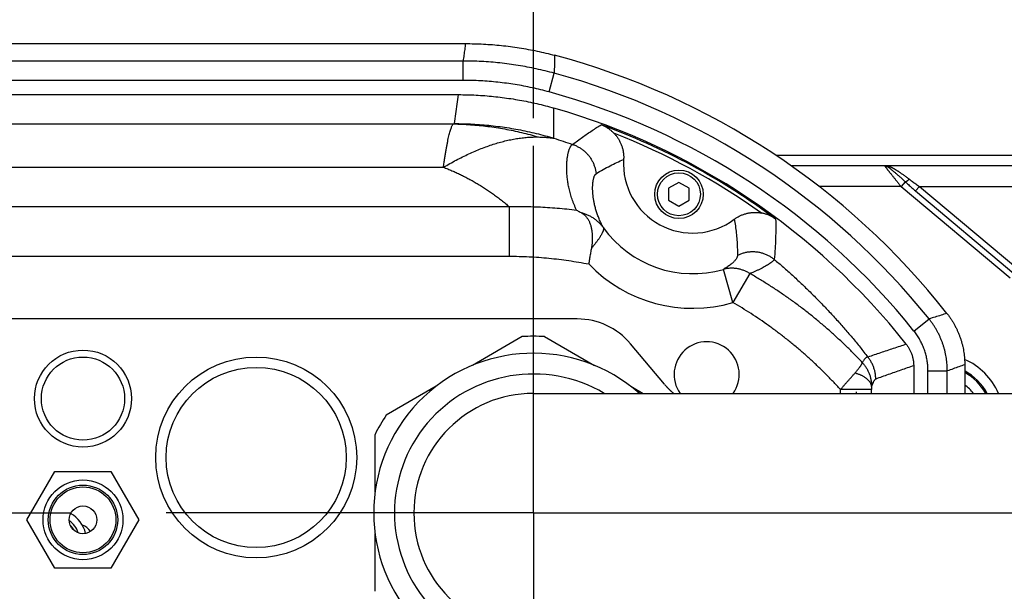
# Model space of a CAD drawing. Extents: x 0 to 3364, y 0 to 2376.
# Tile 67 of 83: x 1163 to 1305, y 1781 to 1864. Entities that reach past the tile are written whole.
import ezdxf

# ---------------------------------------------------------------- set-up
doc = ezdxf.new("R2010")
doc.units = 0
doc.header["$LTSCALE"] = 185.02
doc.linetypes.add('CENTER', pattern=[0.6, 0.375, -0.075, 0.075, -0.075])
doc.layers.get('0').update_dxf_attribs({"linetype": 'CONTINUOUS'})
doc.layers.add('95_ALL_DIM', color=7, linetype='CONTINUOUS')
doc.layers.add('DEFAULT_1', color=7, linetype='CENTER')
doc.styles.get("Standard").update_dxf_attribs({"font": 'txt', "width": 0.8})
doc.dimstyles.new('DIMSTYLE_1', dxfattribs={"dimtxt": 12, "dimasz": 6, "dimexe": 0.18, "dimexo": 0.0625, "dimgap": 0.09, "dimtad": 1, "dimdec": 3, "dimtxsty": 'STANDARD', "dimblk": 'OPEN', "dimblk1": 'OPEN', "dimblk2": 'OPEN', "dimcen": 0.09, "dimazin": 3, "dimtp": 0.5, "dimtm": 0.5, "dimtfac": 1, "dimtdec": 3, "dimtofl": 0, "dimtmove": 0, "dimatfit": 3, "dimtolj": 1})

# ---------------------------------------------------------------- blocks, each defined once
blk = doc.blocks.new('_OPEN')
at = {"color": 0, "linetype": 'BYBLOCK'}
for p, q in [((0, 0), (-1, 0.233)), ((-1, -0.233), (0, 0)), ((-1, 0), (0, 0))]:
    blk.add_line(p, q, dxfattribs=at)
blk = doc.blocks.new('*D0')
at = {"layer": '95_ALL_DIM', "color": 2, "linetype": 'CONTINUOUS'}
for p, q in [((961.68, 1832.34), (961.68, 2000.84)), ((1236.68, 1849.34), (1236.68, 2000.84)), ((961.68, 1996.84), (1099.18, 1996.84)), ((1236.68, 1996.84), (1099.18, 1996.84))]:
    blk.add_line(p, q, dxfattribs=at)
at = {"layer": '95_ALL_DIM', "color": 2, "linetype": 'CONTINUOUS', "xscale": 6, "yscale": 6, "zscale": 6, "rotation": 180}
blk.add_blockref('_OPEN', (961.68, 1996.84), dxfattribs=at)
at = {"layer": '95_ALL_DIM', "color": 2, "linetype": 'CONTINUOUS', "xscale": 6, "yscale": 6, "zscale": 6}
blk.add_blockref('_OPEN', (1236.68, 1996.84), dxfattribs=at)
at = {"layer": '95_ALL_DIM', "color": 2, "linetype": 'CONTINUOUS', "width": 0.8}
blk.add_text('275', height=12, dxfattribs=at).set_placement((1080.68, 1999.84))
blk = doc.blocks.new('*D1')
at = {"layer": '95_ALL_DIM', "color": 2, "linetype": 'CONTINUOUS'}
for p, q in [((1236.68, 1849.34), (1236.68, 2000.84)), ((1561.68, 1871.34), (1561.68, 2000.84)), ((1236.68, 1996.84), (1399.18, 1996.84)), ((1561.68, 1996.84), (1399.18, 1996.84))]:
    blk.add_line(p, q, dxfattribs=at)
at = {"layer": '95_ALL_DIM', "color": 2, "linetype": 'CONTINUOUS', "xscale": 6, "yscale": 6, "zscale": 6, "rotation": 180}
blk.add_blockref('_OPEN', (1236.68, 1996.84), dxfattribs=at)
at = {"layer": '95_ALL_DIM', "color": 2, "linetype": 'CONTINUOUS', "xscale": 6, "yscale": 6, "zscale": 6}
blk.add_blockref('_OPEN', (1561.68, 1996.84), dxfattribs=at)
at = {"layer": '95_ALL_DIM', "color": 2, "linetype": 'CONTINUOUS', "width": 0.8}
blk.add_text('325', height=12, dxfattribs=at).set_placement((1387.12, 1999.84))

msp = doc.modelspace()

# ---------------------------------------------------------------- linework, layer by layer
at = {"color": 7, "linetype": 'CONTINUOUS'}
for p, q in [((1114.3837, 1860.0896), (1226.8749, 1860.0896)), ((1226.5417, 1857.5749), (1114.4572, 1857.5749)), ((1226.5417, 1854.7785), (1226.5417, 1857.5749)), ((1238.9551, 1853.1147), (1239.6914, 1855.8124)), ((1226.5417, 1854.7785), (1114.4572, 1854.7785)), ((1114.5989, 1852.7197), (1225.8762, 1852.7197)), ((1114.7226, 1848.4901), (1225.1347, 1848.4901)), ((1271.6496, 1843.9797), (1423.9123, 1843.9797)), ((1271.6524, 1843.9779), (1423.9123, 1843.9779)), ((1113.5559, 1842.2419), (1223.7079, 1842.2419)), ((1287.3636, 1842.4413), (1273.8916, 1842.4413)), ((1287.322, 1842.4763), (1287.3636, 1842.4413)), ((1287.322, 1842.4763), (1423.9123, 1842.4763)), ((1290.3412, 1840.1529), (1289.7457, 1839.4432)), ((1257.6839, 1840.0602), (1256.1943, 1839.2002)), ((1256.1943, 1839.2002), (1256.1943, 1837.4802)), ((1259.1735, 1839.2002), (1257.6839, 1840.0602)), ((1259.1735, 1837.4802), (1259.1735, 1839.2002)), ((1289.7457, 1839.4432), (1277.9416, 1839.4432)), ((1289.7457, 1839.4432), (1305.4648, 1826.2533)), ((1291.842, 1838.8147), (1292.3987, 1839.4781)), ((1291.842, 1838.8147), (1306.0214, 1826.9167)), ((1292.3986, 1839.4781), (1306.5781, 1827.5801)), ((1292.3986, 1839.4781), (1423.9123, 1839.4781)), ((1256.1943, 1837.4802), (1257.6839, 1836.6202)), ((1257.6839, 1836.6202), (1259.1735, 1837.4802)), ((1130.3395, 1836.5511), (1233.1941, 1836.5511)), ((1233.1941, 1836.5511), (1233.1941, 1829.3952)), ((1130.3396, 1829.3952), (1233.1941, 1829.3952)), ((1265.4846, 1822.7066), (1264.0955, 1827.5026)), ((1267.9152, 1826.8912), (1265.4846, 1822.7066)), ((1243.0208, 1820.3402), (1149.6839, 1820.3402)), ((1291.5985, 1818.5961), (1293.779, 1820.3469)), ((1235.0617, 1817.7886), (1227.8778, 1813.641)), ((1238.3061, 1817.7886), (1245.49, 1813.641)), ((1255.5935, 1810.9139), (1250.6813, 1816.7681)), ((1291.5634, 1813.5902), (1291.5634, 1809.5902)), ((1298.9333, 1813.7215), (1298.9333, 1809.5902)), ((1293.6221, 1809.5902), (1293.6221, 1812.8435)), ((1293.6221, 1812.8435), (1296.4186, 1812.8435)), ((1296.4186, 1809.5902), (1296.4186, 1812.8435)), ((1222.64, 1810.6169), (1215.4561, 1806.4692)), ((1250.7278, 1810.6169), (1252.506, 1809.5902)), ((1236.6839, 1809.5902), (1669.6839, 1809.5902)), ((1280.9936, 1809.5902), (1280.9936, 1810.151)), ((1285.4874, 1810.151), (1280.9936, 1810.151)), ((1283.2937, 1809.5902), (1283.2937, 1809.8402)), ((1285.4874, 1809.5902), (1285.4874, 1810.151)), ((1213.8339, 1795.3643), (1213.8339, 1803.6596)), ((1163.6009, 1791.3402), (1167.6424, 1798.3403)), ((1167.6424, 1798.3403), (1175.7254, 1798.3403)), ((1175.7254, 1798.3403), (1179.7669, 1791.3402)), ((1167.6424, 1784.3402), (1163.6009, 1791.3402)), ((1179.7669, 1791.3402), (1175.7254, 1784.3402)), ((1213.8339, 1781.0209), (1213.8339, 1789.3162)), ((1175.7254, 1784.3402), (1167.6424, 1784.3402))]:
    msp.add_line(p, q, dxfattribs=at)
for centre, radius in [((1257.6839, 1838.3402), 3.5), ((1257.6839, 1838.3402), 3.1), ((1171.6839, 1808.8402), 7), ((1171.6839, 1808.8402), 6), ((1196.6839, 1800.3402), 14.5), ((1196.6839, 1800.3402), 13), ((1171.6839, 1791.3402), 5.768), ((1171.6839, 1791.3402), 5.0085), ((1171.6839, 1791.3402), 4.75), ((1171.6839, 1791.3402), 2)]:
    msp.add_circle(centre, radius, dxfattribs=at)
for centre, radius, start, end in [((1212.1115, 1754.7743), 107.2494, 38.226515, 75.0728), ((1212.1115, 1754.7743), 104.7347, 38.76169, 74.732134), ((1212.1115, 1754.7743), 101.9383, 38.761688, 74.732138), ((1212.1115, 1754.7743), 99.8795, 38.305639, 74.003311), ((1212.1115, 1754.7743), 99.7104, 53.341275, 69.84568), ((1212.1115, 1754.7743), 99.2111, 54.586386, 68.600569), ((1259.6839, 1842.7338), 10, 176.401097, 306.785858), ((1259.6839, 1842.7338), 15.8572, 215.447321, 286.153239), ((1259.6839, 1842.7338), 20.8503, 223.904573, 286.153239), ((1243.0208, 1810.3402), 10, 40, 90), ((1236.6839, 1792.3402), 25.5, 86.352711, 93.647289), ((1261.6839, 1812.3402), 4.7, 324.186575, 215.813425), ((1236.6839, 1792.3402), 23.05, 48.45148, 311.54852), ((1295.1461, 1805.8373), 9.4485, 23.403688, 66.540432), ((1236.6839, 1792.3402), 20.05, 59.359373, 300.640627), ((1295.1461, 1805.8373), 7.9494, 28.171344, 61.548671), ((1295.1461, 1805.8373), 7.7712, 28.877299, 60.834143), ((1295.1461, 1805.8373), 6.2721, 36.753035, 52.855298), ((1236.6839, 1792.3402), 17.25, 90, 270), ((1236.6839, 1792.3402), 25.5, 146.352711, 153.647289), ((1167.6839, 1788.3402), 4.5, 13.316389, 60.421463), ((1167.6839, 1788.3402), 3.5, 18.685021, 55.054736), ((1167.6839, 1788.3402), 3.1, 27.785995, 45.942536), ((1170.8977, 1788.4271), 2.25, 33.390944, 71.971457)]:
    msp.add_arc(centre, radius, start, end, dxfattribs=at)
for points, knots in [([(1226.8749, 1860.0896), (1226.8384, 1859.8113), (1226.7651, 1859.2536), (1226.6541, 1858.4153), (1226.5793, 1857.8554), (1226.5417, 1857.5749)], [0, 0, 0, 0, 0.33197011, 0.66530277, 1, 1, 1, 1]), ([(1226.8749, 1860.0896), (1227.3085, 1860.0896), (1228.1759, 1860.0783), (1229.4761, 1860.0275), (1230.7744, 1859.9428), (1232.0701, 1859.8243), (1233.3623, 1859.6722), (1234.6501, 1859.4863), (1235.9325, 1859.2671), (1237.2088, 1859.0145), (1238.4781, 1858.7287), (1239.319, 1858.5162), (1239.738, 1858.4045)], [0, 0, 0, 0, 0.0999943, 0.20001171, 0.30001717, 0.39999952, 0.50000889, 0.60002185, 0.70000608, 0.80000369, 0.90001399, 1, 1, 1, 1]), ([(1239.6914, 1855.8124), (1239.2636, 1855.9292), (1238.4046, 1856.1514), (1237.1078, 1856.4503), (1235.8035, 1856.7144), (1234.4926, 1856.9438), (1233.1761, 1857.1381), (1231.8549, 1857.2973), (1230.5299, 1857.4213), (1229.2021, 1857.5099), (1227.8724, 1857.5631), (1226.9853, 1857.5749), (1226.5417, 1857.5749)], [0, 0, 0, 0, 0.10000162, 0.2000024, 0.30000219, 0.40000123, 0.49999985, 0.59999847, 0.69999751, 0.7999973, 0.89999809, 1, 1, 1, 1]), ([(1239.738, 1858.4045), (1239.7322, 1858.1179), (1239.7211, 1857.5433), (1239.7055, 1856.6793), (1239.696, 1856.1018), (1239.6914, 1855.8124)], [0, 0, 0, 0, 0.33172762, 0.66505501, 1, 1, 1, 1]), ([(1238.9551, 1853.1147), (1238.5511, 1853.225), (1237.7403, 1853.4347), (1236.5161, 1853.7169), (1235.2849, 1853.9663), (1234.0474, 1854.1828), (1232.8046, 1854.3662), (1231.5574, 1854.5165), (1230.3066, 1854.6335), (1229.0531, 1854.7171), (1227.7979, 1854.7673), (1226.9604, 1854.7785), (1226.5417, 1854.7785)], [0, 0, 0, 0, 0.100001, 0.20000197, 0.30000186, 0.40000097, 0.49999965, 0.59999833, 0.69999744, 0.79999734, 0.89999831, 1, 1, 1, 1]), ([(1225.2757, 1848.5395), (1225.3445, 1849.0072), (1225.4803, 1849.9394), (1225.6804, 1851.3328), (1225.8114, 1852.2585), (1225.8762, 1852.7197)], [0, 0, 0, 0, 0.33583345, 0.66916413, 1, 1, 1, 1]), ([(1225.8762, 1852.7197), (1226.2986, 1852.7197), (1227.1436, 1852.709), (1228.4102, 1852.6607), (1229.6751, 1852.5804), (1230.9376, 1852.4679), (1232.1967, 1852.3235), (1233.4519, 1852.1471), (1234.7022, 1851.9389), (1235.9466, 1851.6991), (1237.1846, 1851.4278), (1238.4153, 1851.1252), (1239.2304, 1850.9026), (1239.6364, 1850.7862)], [0, 0, 0, 0, 0.09090203, 0.18182976, 0.27275337, 0.36364476, 0.45455161, 0.54547736, 0.63639434, 0.72728651, 0.81819008, 0.90910526, 1, 1, 1, 1]), ([(1239.6376, 1846.4294), (1239.6346, 1846.9182), (1239.6306, 1847.891), (1239.6304, 1849.3432), (1239.6339, 1850.3068), (1239.6364, 1850.7862)], [0, 0, 0, 0, 0.33653361, 0.66983707, 1, 1, 1, 1]), ([(1223.7079, 1842.2419), (1223.7388, 1842.4644), (1223.8002, 1842.8978), (1223.8942, 1843.53), (1223.9877, 1844.1269), (1224.0806, 1844.688), (1224.1728, 1845.2127), (1224.2642, 1845.7006), (1224.3549, 1846.1515), (1224.4447, 1846.5647), (1224.5336, 1846.9401), (1224.6215, 1847.2772), (1224.7083, 1847.5759), (1224.794, 1847.8357), (1224.8785, 1848.0566), (1224.9618, 1848.2384), (1225.0436, 1848.3813), (1225.104, 1848.4594), (1225.1347, 1848.4901)], [0, 0, 0, 0, 0.10453318, 0.20370046, 0.29744024, 0.38567001, 0.46832225, 0.54534683, 0.61668406, 0.68229484, 0.74213432, 0.79617917, 0.84440822, 0.88682729, 0.92346645, 0.95440383, 0.97980251, 1, 1, 1, 1]), ([(1225.1347, 1848.4901), (1225.148, 1848.4923), (1225.1727, 1848.4967), (1225.2066, 1848.5042), (1225.2343, 1848.512), (1225.2553, 1848.5202), (1225.2695, 1848.5283), (1225.2752, 1848.536), (1225.2757, 1848.5395)], [0, 0, 0, 0, 0.26319589, 0.49113763, 0.67975463, 0.82630305, 0.930583, 1, 1, 1, 1]), ([(1225.1347, 1848.4901), (1225.5482, 1848.4833), (1226.3752, 1848.4584), (1227.6145, 1848.3874), (1228.8522, 1848.2827), (1230.0874, 1848.1444), (1231.3192, 1847.9725), (1232.5468, 1847.7673), (1233.7694, 1847.5288), (1234.9862, 1847.2572), (1236.1963, 1846.9527), (1236.9977, 1846.728), (1237.397, 1846.6102)], [0, 0, 0, 0, 0.0997002, 0.19945136, 0.29925967, 0.39913116, 0.4990717, 0.59908693, 0.69918229, 0.79936298, 0.89963399, 1, 1, 1, 1]), ([(1225.2757, 1848.5395), (1225.7172, 1848.5393), (1226.6, 1848.5273), (1227.9234, 1848.4742), (1229.2449, 1848.3862), (1230.5636, 1848.2632), (1231.8786, 1848.1054), (1233.189, 1847.9129), (1234.4938, 1847.6858), (1235.7921, 1847.4243), (1237.0831, 1847.1285), (1238.3658, 1846.7987), (1239.2148, 1846.5562), (1239.6376, 1846.4294)], [0, 0, 0, 0, 0.09090776, 0.18181632, 0.2727255, 0.36363512, 0.45454501, 0.54545499, 0.63636488, 0.7272745, 0.81818368, 0.90909224, 1, 1, 1, 1]), ([(1242.344, 1845.5332), (1242.8136, 1845.8909), (1243.7392, 1846.5743), (1245.1146, 1847.5228), (1246.024, 1848.1062), (1246.4667, 1848.3793)], [0, 0, 0, 0, 0.35339316, 0.68862671, 1, 1, 1, 1]), ([(1248.3104, 1847.1457), (1248.2756, 1847.1817), (1248.2023, 1847.2555), (1248.0847, 1847.3674), (1247.9541, 1847.484), (1247.8099, 1847.6043), (1247.6521, 1847.7263), (1247.4815, 1847.8478), (1247.2987, 1847.9667), (1247.1044, 1848.0814), (1246.8996, 1848.19), (1246.6865, 1848.2904), (1246.5404, 1848.3508), (1246.4667, 1848.3793)], [0, 0, 0, 0, 0.06703602, 0.13954247, 0.2178347, 0.30198195, 0.39150199, 0.48533507, 0.58296224, 0.68404034, 0.78797694, 0.89388047, 1, 1, 1, 1]), ([(1223.7079, 1842.2419), (1224.0143, 1842.422), (1224.6248, 1842.7718), (1225.5428, 1843.2697), (1226.4534, 1843.7348), (1227.3559, 1844.1666), (1228.2498, 1844.5649), (1229.1347, 1844.929), (1230.0101, 1845.2586), (1230.8755, 1845.5534), (1231.7306, 1845.813), (1232.575, 1846.037), (1233.4081, 1846.2251), (1234.2297, 1846.377), (1235.0394, 1846.4923), (1235.8367, 1846.5708), (1236.6213, 1846.6123), (1237.1401, 1846.6152), (1237.397, 1846.6102)], [0, 0, 0, 0, 0.07329855, 0.14509032, 0.21537907, 0.28415353, 0.35141605, 0.41718431, 0.48147005, 0.54430406, 0.60571188, 0.66573815, 0.72442382, 0.78182737, 0.83801109, 0.89304602, 0.94701152, 1, 1, 1, 1]), ([(1237.397, 1846.6102), (1237.5289, 1846.6077), (1237.7913, 1846.6003), (1238.1814, 1846.582), (1238.5636, 1846.5561), (1238.9348, 1846.5225), (1239.2918, 1846.4812), (1239.5243, 1846.4476), (1239.6376, 1846.4295)], [0, 0, 0, 0, 0.17593079, 0.35000261, 0.52074552, 0.68680838, 0.84693233, 1, 1, 1, 1]), ([(1239.6376, 1846.4294), (1240.0873, 1846.2882), (1240.9918, 1845.9965), (1241.8917, 1845.6908), (1242.344, 1845.5332)], [0, 0, 0, 0, 0.49597832, 1, 1, 1, 1]), ([(1248.3104, 1847.1457), (1248.3638, 1847.0905), (1248.4681, 1846.9775), (1248.6165, 1846.8011), (1248.7566, 1846.618), (1248.8881, 1846.4286), (1249.0108, 1846.2333), (1249.1243, 1846.0326), (1249.2283, 1845.8269), (1249.3228, 1845.6165), (1249.4075, 1845.4019), (1249.4822, 1845.1837), (1249.5467, 1844.9623), (1249.601, 1844.7381), (1249.6448, 1844.5115), (1249.6782, 1844.2832), (1249.7009, 1844.0535), (1249.7131, 1843.823), (1249.7146, 1843.5921), (1249.7084, 1843.4383), (1249.7036, 1843.3615)], [0, 0, 0, 0, 0.05556565, 0.11107609, 0.16657556, 0.22213089, 0.27769001, 0.33320161, 0.38869748, 0.44426041, 0.49983081, 0.55535902, 0.61087123, 0.66645833, 0.72205669, 0.77761301, 0.83316044, 0.88878222, 0.94441656, 1, 1, 1, 1]), ([(1242.9065, 1836.0555), (1242.8442, 1836.1884), (1242.7241, 1836.454), (1242.5567, 1836.8537), (1242.4031, 1837.2509), (1242.2633, 1837.6445), (1242.1368, 1838.0335), (1242.0234, 1838.4172), (1241.9226, 1838.7949), (1241.8338, 1839.1657), (1241.7567, 1839.5293), (1241.6905, 1839.885), (1241.6349, 1840.2325), (1241.5891, 1840.5714), (1241.5526, 1840.9014), (1241.525, 1841.2222), (1241.5056, 1841.5338), (1241.494, 1841.8358), (1241.4897, 1842.1283), (1241.4921, 1842.411), (1241.501, 1842.6838), (1241.5159, 1842.9465), (1241.5364, 1843.1991), (1241.5621, 1843.4413), (1241.5929, 1843.673), (1241.6283, 1843.894), (1241.6681, 1844.1039), (1241.712, 1844.3024), (1241.7599, 1844.489), (1241.8115, 1844.6634), (1241.8666, 1844.8249), (1241.9251, 1844.973), (1241.9868, 1845.107), (1242.0514, 1845.226), (1242.1191, 1845.3293), (1242.1897, 1845.416), (1242.2633, 1845.485), (1242.317, 1845.5199), (1242.344, 1845.5332)], [0, 0, 0, 0, 0.04454615, 0.08838462, 0.13145053, 0.17368983, 0.21505955, 0.25552354, 0.29504893, 0.3336065, 0.37118067, 0.40776192, 0.44334377, 0.47792072, 0.5114859, 0.54404118, 0.57559685, 0.60615952, 0.63572985, 0.66430886, 0.6919004, 0.71850757, 0.74412769, 0.76875888, 0.79239593, 0.81502241, 0.8366256, 0.85718846, 0.87667679, 0.89506427, 0.91233082, 0.92843325, 0.94334106, 0.9570331, 0.96949557, 0.98074815, 0.99086245, 1, 1, 1, 1]), ([(1242.344, 1845.5332), (1242.4194, 1845.508), (1242.5689, 1845.4538), (1242.7892, 1845.3621), (1243.0048, 1845.2599), (1243.2153, 1845.1476), (1243.4202, 1845.0253), (1243.6191, 1844.8934), (1243.8115, 1844.7522), (1243.997, 1844.602), (1244.1751, 1844.4431), (1244.3455, 1844.2759), (1244.5077, 1844.1008), (1244.6613, 1843.9182), (1244.8061, 1843.7284), (1244.9417, 1843.532), (1245.0678, 1843.3293), (1245.1841, 1843.1209), (1245.2904, 1842.9072), (1245.3863, 1842.6886), (1245.4717, 1842.4658), (1245.5464, 1842.2392), (1245.6102, 1842.0092), (1245.663, 1841.7765), (1245.7046, 1841.5416), (1245.7249, 1841.3838), (1245.7331, 1841.3048)], [0, 0, 0, 0, 0.04165293, 0.0833092, 0.12496862, 0.16663096, 0.20829597, 0.24996337, 0.29163286, 0.33330411, 0.37497681, 0.41665059, 0.45832511, 0.49999999, 0.54167487, 0.58334939, 0.62502317, 0.66669587, 0.70836712, 0.75003661, 0.79170401, 0.83336902, 0.87503137, 0.91669079, 0.95834707, 1, 1, 1, 1]), ([(1245.7331, 1841.3048), (1246.071, 1841.5104), (1246.7402, 1841.9031), (1247.7436, 1842.4465), (1248.7264, 1842.9329), (1249.3803, 1843.2252), (1249.7036, 1843.3615)], [0, 0, 0, 0, 0.265122, 0.52000528, 0.76478464, 1, 1, 1, 1]), ([(1223.7079, 1842.2419), (1223.913, 1842.1627), (1224.3238, 1841.9994), (1224.9377, 1841.7405), (1225.5515, 1841.4665), (1226.1636, 1841.1778), (1226.7731, 1840.8745), (1227.3794, 1840.5567), (1227.9821, 1840.2242), (1228.5812, 1839.8768), (1229.1762, 1839.5145), (1229.7668, 1839.1371), (1230.3527, 1838.7446), (1230.9335, 1838.3368), (1231.5087, 1837.9137), (1232.078, 1837.4753), (1232.641, 1837.0214), (1233.0105, 1836.7096), (1233.1941, 1836.5511)], [0, 0, 0, 0, 0.05930514, 0.11929958, 0.17979359, 0.24068915, 0.30193104, 0.36349675, 0.42540627, 0.48768514, 0.5503454, 0.61339056, 0.67682405, 0.74065176, 0.80487983, 0.86951245, 0.93455202, 1, 1, 1, 1]), ([(1287.322, 1842.4763), (1287.355, 1842.4733), (1287.4208, 1842.4648), (1287.518, 1842.4446), (1287.6129, 1842.4172), (1287.6744, 1842.3944), (1287.7045, 1842.3819)], [0, 0, 0, 0, 0.25118035, 0.50278198, 0.75285193, 1, 1, 1, 1]), ([(1287.322, 1842.4763), (1287.3842, 1842.4741), (1287.5082, 1842.4659), (1287.6919, 1842.4422), (1287.8712, 1842.4077), (1287.9881, 1842.3776), (1288.0453, 1842.3609)], [0, 0, 0, 0, 0.2543366, 0.50731224, 0.75645972, 1, 1, 1, 1]), ([(1287.3636, 1842.4413), (1287.3829, 1842.4414), (1287.4216, 1842.4403), (1287.4794, 1842.4353), (1287.5367, 1842.427), (1287.5936, 1842.4154), (1287.6496, 1842.4005), (1287.6863, 1842.3885), (1287.7045, 1842.3819)], [0, 0, 0, 0, 0.16669862, 0.33338358, 0.50005544, 0.66671493, 0.83336297, 1, 1, 1, 1]), ([(1287.3636, 1842.4413), (1287.3655, 1842.4389), (1287.3709, 1842.4322), (1287.3813, 1842.4191), (1287.3964, 1842.4001), (1287.4164, 1842.3749), (1287.4415, 1842.3433), (1287.4719, 1842.3051), (1287.5077, 1842.2601), (1287.5491, 1842.2079), (1287.5963, 1842.1485), (1287.6493, 1842.0818), (1287.7082, 1842.0077), (1287.7731, 1841.926), (1287.8441, 1841.8366), (1287.9214, 1841.7393), (1288.0051, 1841.634), (1288.0951, 1841.5207), (1288.1914, 1841.3995), (1288.294, 1841.2703), (1288.4027, 1841.1335), (1288.5174, 1840.9892), (1288.6377, 1840.8377), (1288.7634, 1840.6796), (1288.8939, 1840.5153), (1289.0288, 1840.3455), (1289.1674, 1840.171), (1289.3092, 1839.9926), (1289.4533, 1839.8111), (1289.5991, 1839.6277), (1289.6967, 1839.5048), (1289.7457, 1839.4432)], [0, 0, 0, 0, 0.00241891, 0.0067493, 0.01306789, 0.02144874, 0.03196049, 0.04467213, 0.05967309, 0.0770535, 0.09685974, 0.1190962, 0.14378985, 0.17101486, 0.20083465, 0.23328694, 0.26839498, 0.30617387, 0.34662111, 0.38970794, 0.43538142, 0.48355731, 0.53412309, 0.58692899, 0.6417942, 0.69850105, 0.75680176, 0.81641772, 0.87704294, 0.93835028, 1, 1, 1, 1]), ([(1287.7045, 1842.3819), (1287.7172, 1842.3767), (1287.7446, 1842.3644), (1287.7885, 1842.341), (1287.8398, 1842.3095), (1287.8991, 1842.2688), (1287.9656, 1842.2195), (1288.0376, 1842.1636), (1288.1146, 1842.1019), (1288.1976, 1842.0341), (1288.288, 1841.9594), (1288.3867, 1841.877), (1288.4949, 1841.7861), (1288.6132, 1841.6861), (1288.7423, 1841.5763), (1288.8826, 1841.4563), (1289.0342, 1841.3259), (1289.1969, 1841.1849), (1289.37, 1841.0337), (1289.5526, 1840.8728), (1289.7431, 1840.7029), (1289.9397, 1840.5252), (1290.1401, 1840.3414), (1290.2741, 1840.2162), (1290.3412, 1840.1529)], [0, 0, 0, 0, 0.01196701, 0.02603746, 0.04310268, 0.06411948, 0.08847179, 0.11487027, 0.14323881, 0.1740998, 0.20785853, 0.24494615, 0.28569507, 0.33042485, 0.37937194, 0.43273445, 0.49059261, 0.55288297, 0.61947004, 0.69001259, 0.76406561, 0.84096562, 0.91992662, 1, 1, 1, 1]), ([(1287.7045, 1842.3819), (1287.7222, 1842.3758), (1287.7584, 1842.3651), (1287.8141, 1842.354), (1287.871, 1842.348), (1287.9287, 1842.347), (1287.9871, 1842.3511), (1288.0259, 1842.3571), (1288.0453, 1842.3609)], [0, 0, 0, 0, 0.16324167, 0.32722713, 0.49245696, 0.65939522, 0.82845723, 1, 1, 1, 1]), ([(1288.0453, 1842.3609), (1288.0692, 1842.3539), (1288.1189, 1842.3381), (1288.1964, 1842.3095), (1288.2807, 1842.2737), (1288.371, 1842.2307), (1288.4644, 1842.182), (1288.5581, 1842.1298), (1288.6519, 1842.0753), (1288.7479, 1842.0178), (1288.8481, 1841.9564), (1288.9542, 1841.8903), (1289.0678, 1841.8186), (1289.1899, 1841.7406), (1289.3216, 1841.6556), (1289.4635, 1841.5629), (1289.6162, 1841.462), (1289.7796, 1841.3525), (1289.9535, 1841.2341), (1290.1371, 1841.1069), (1290.3293, 1840.9709), (1290.5283, 1840.8266), (1290.732, 1840.6748), (1290.8683, 1840.57), (1290.9367, 1840.5165)], [0, 0, 0, 0, 0.02171699, 0.04551451, 0.07198589, 0.10157738, 0.13273226, 0.16382336, 0.19510067, 0.22741745, 0.26138891, 0.29759707, 0.33649378, 0.37850424, 0.42396886, 0.47319057, 0.52636508, 0.58355818, 0.64477123, 0.70981879, 0.77841844, 0.8500823, 0.92420167, 1, 1, 1, 1]), ([(1246.7659, 1833.5373), (1246.7109, 1833.6398), (1246.6043, 1833.8448), (1246.4532, 1834.154), (1246.3118, 1834.4625), (1246.1802, 1834.7692), (1246.0584, 1835.0735), (1245.9462, 1835.3746), (1245.8435, 1835.6717), (1245.7501, 1835.9642), (1245.6656, 1836.2516), (1245.5899, 1836.5333), (1245.5225, 1836.8089), (1245.4631, 1837.0781), (1245.4114, 1837.3406), (1245.3669, 1837.5962), (1245.3294, 1837.8445), (1245.2984, 1838.0855), (1245.2736, 1838.3192), (1245.2546, 1838.5453), (1245.2412, 1838.7638), (1245.233, 1838.9748), (1245.2297, 1839.178), (1245.2311, 1839.3734), (1245.2368, 1839.5611), (1245.2468, 1839.7409), (1245.2607, 1839.9127), (1245.2783, 1840.0764), (1245.2995, 1840.2319), (1245.3241, 1840.3789), (1245.352, 1840.5171), (1245.3829, 1840.6464), (1245.4169, 1840.7663), (1245.4536, 1840.8766), (1245.4932, 1840.9766), (1245.5353, 1841.0661), (1245.5801, 1841.1443), (1245.6275, 1841.2108), (1245.6775, 1841.2648), (1245.7144, 1841.2934), (1245.7331, 1841.3048)], [0, 0, 0, 0, 0.04283314, 0.08512841, 0.12681664, 0.16783719, 0.20811274, 0.24758696, 0.28620689, 0.32393423, 0.36073031, 0.39656281, 0.43141429, 0.46527265, 0.49813214, 0.52998783, 0.56083423, 0.59067571, 0.61952483, 0.64739181, 0.67428211, 0.7002017, 0.72516004, 0.74916567, 0.77222276, 0.79433642, 0.81550868, 0.83573207, 0.85500249, 0.87331196, 0.89063753, 0.90696326, 0.92227843, 0.93655216, 0.94976386, 0.96190038, 0.97295279, 0.98293831, 0.991913, 1, 1, 1, 1]), ([(1290.3412, 1840.1529), (1290.3524, 1840.1554), (1290.3758, 1840.1617), (1290.412, 1840.1742), (1290.4508, 1840.1902), (1290.4921, 1840.2096), (1290.5356, 1840.2324), (1290.5812, 1840.2583), (1290.6286, 1840.2873), (1290.6776, 1840.3192), (1290.7279, 1840.3539), (1290.7793, 1840.3912), (1290.8314, 1840.4308), (1290.8842, 1840.4727), (1290.9192, 1840.5017), (1290.9367, 1840.5165)], [0, 0, 0, 0, 0.04901871, 0.10342546, 0.16316875, 0.22811426, 0.29806312, 0.37276436, 0.4519237, 0.53521021, 0.62226149, 0.71268815, 0.80607764, 0.90199777, 1, 1, 1, 1]), ([(1290.3412, 1840.1529), (1290.4171, 1840.0819), (1290.5701, 1839.9391), (1290.8035, 1839.724), (1291.045, 1839.5053), (1291.2976, 1839.281), (1291.5641, 1839.0496), (1291.7475, 1838.8939), (1291.842, 1838.8147)], [0, 0, 0, 0, 0.15505065, 0.3121505, 0.47354854, 0.64106552, 0.81607715, 1, 1, 1, 1]), ([(1290.9367, 1840.5165), (1291.009, 1840.4599), (1291.1552, 1840.3464), (1291.3793, 1840.1765), (1291.613, 1840.0053), (1291.8597, 1839.8316), (1292.1224, 1839.6546), (1292.3045, 1839.5374), (1292.3986, 1839.4781)], [0, 0, 0, 0, 0.15352664, 0.30947613, 0.47026657, 0.63789971, 0.81394302, 1, 1, 1, 1]), ([(1233.1941, 1836.5511), (1233.6532, 1836.5626), (1234.5733, 1836.5757), (1235.9559, 1836.5653), (1237.3424, 1836.5249), (1238.7317, 1836.4543), (1240.1229, 1836.3534), (1241.5154, 1836.2221), (1242.4428, 1836.1144), (1242.9065, 1836.0555)], [0, 0, 0, 0, 0.14151616, 0.28358392, 0.42608358, 0.56897614, 0.71226345, 0.85594457, 1, 1, 1, 1]), ([(1242.9065, 1836.0555), (1242.9936, 1836.0108), (1243.1673, 1835.9189), (1243.4256, 1835.7746), (1243.5963, 1835.6741), (1243.6814, 1835.6228)], [0, 0, 0, 0, 0.33065562, 0.66401439, 1, 1, 1, 1]), ([(1243.6814, 1835.6228), (1243.7109, 1835.605), (1243.7706, 1835.5671), (1243.8603, 1835.5043), (1243.9529, 1835.4329), (1244.0492, 1835.3507), (1244.1497, 1835.2554), (1244.254, 1835.1448), (1244.361, 1835.017), (1244.4681, 1834.8715), (1244.572, 1834.7098), (1244.6701, 1834.5339), (1244.7607, 1834.3455), (1244.8433, 1834.1455), (1244.9173, 1833.9348), (1244.9824, 1833.7143), (1245.0386, 1833.4851), (1245.0857, 1833.2481), (1245.1239, 1833.0042), (1245.1533, 1832.7544), (1245.174, 1832.4996), (1245.186, 1832.2413), (1245.1895, 1831.9804), (1245.1847, 1831.7186), (1245.1716, 1831.4592), (1245.1509, 1831.2071), (1245.1238, 1830.9677), (1245.0914, 1830.7444), (1245.0661, 1830.6015), (1245.0529, 1830.5331)], [0, 0, 0, 0, 0.01854793, 0.03805569, 0.05890804, 0.08147748, 0.10617802, 0.13338284, 0.16329227, 0.1958408, 0.23055094, 0.26669155, 0.30417616, 0.34301661, 0.38309146, 0.42433359, 0.46668315, 0.51006117, 0.55438101, 0.5995436, 0.64543314, 0.69190684, 0.73874695, 0.78580399, 0.83283517, 0.87855102, 0.92190328, 0.96249831, 1, 1, 1, 1]), ([(1246.7659, 1833.5373), (1246.7163, 1833.6055), (1246.6139, 1833.7395), (1246.4509, 1833.9334), (1246.2788, 1834.1197), (1246.0979, 1834.298), (1245.9087, 1834.4679), (1245.7118, 1834.6289), (1245.5076, 1834.7807), (1245.2966, 1834.9228), (1245.0796, 1835.055), (1244.857, 1835.177), (1244.6294, 1835.2884), (1244.3975, 1835.389), (1244.1619, 1835.4787), (1243.9233, 1835.5573), (1243.7622, 1835.6022), (1243.6814, 1835.6228)], [0, 0, 0, 0, 0.06653287, 0.13319545, 0.19996896, 0.26682803, 0.33375461, 0.40071945, 0.46769325, 0.5346477, 0.60154983, 0.66836958, 0.73506943, 0.80161839, 0.86797799, 0.93411739, 1, 1, 1, 1]), ([(1265.6721, 1834.725), (1265.7337, 1834.771), (1265.8591, 1834.8604), (1266.0532, 1834.9855), (1266.2528, 1835.1015), (1266.4574, 1835.2082), (1266.6667, 1835.3053), (1266.8803, 1835.3926), (1267.0977, 1835.4699), (1267.3183, 1835.5371), (1267.5418, 1835.5941), (1267.7677, 1835.6406), (1267.9955, 1835.6767), (1268.2247, 1835.7022), (1268.4547, 1835.7171), (1268.6853, 1835.7214), (1268.9158, 1835.715), (1269.1457, 1835.6979), (1269.3746, 1835.6703), (1269.5263, 1835.6449), (1269.6018, 1835.6304)], [0, 0, 0, 0, 0.0555799, 0.11121158, 0.16683202, 0.22237943, 0.27793626, 0.33353515, 0.38912281, 0.44463557, 0.50016432, 0.55573526, 0.61129874, 0.66679515, 0.72230728, 0.77786694, 0.83342281, 0.88892283, 0.94443381, 1, 1, 1, 1]), ([(1265.6722, 1834.725), (1265.7301, 1834.4068), (1265.8355, 1833.7557), (1265.9604, 1832.7551), (1266.0542, 1831.7129), (1266.1167, 1830.6292), (1266.1366, 1829.8927), (1266.1413, 1829.5176)], [0, 0, 0, 0, 0.1853795, 0.37792443, 0.57783311, 0.7849708, 1, 1, 1, 1]), ([(1271.6433, 1834.7626), (1271.5789, 1834.8089), (1271.4486, 1834.8979), (1271.2483, 1835.021), (1271.0459, 1835.1327), (1270.8433, 1835.2328), (1270.6431, 1835.3209), (1270.448, 1835.3973), (1270.2601, 1835.4623), (1270.0811, 1835.5171), (1269.9119, 1835.5625), (1269.7533, 1835.5999), (1269.651, 1835.6209), (1269.6018, 1835.6304)], [0, 0, 0, 0, 0.10641797, 0.21168286, 0.315263, 0.4165566, 0.51473965, 0.60868573, 0.6976769, 0.78144949, 0.85982534, 0.9327296, 1, 1, 1, 1]), ([(1271.6433, 1834.7626), (1271.6551, 1834.3168), (1271.6656, 1833.3937), (1271.6406, 1831.9707), (1271.5721, 1830.4718), (1271.4978, 1829.4511), (1271.4531, 1828.9298)], [0, 0, 0, 0, 0.22916147, 0.47422338, 0.73119817, 1, 1, 1, 1]), ([(1246.7659, 1833.5373), (1246.7741, 1833.5182), (1246.7876, 1833.4768), (1246.7977, 1833.4098), (1246.7986, 1833.336), (1246.7904, 1833.2558), (1246.7733, 1833.1689), (1246.7475, 1833.0755), (1246.7131, 1832.9757), (1246.6703, 1832.8696), (1246.6193, 1832.7574), (1246.5604, 1832.6392), (1246.4937, 1832.5153), (1246.4195, 1832.386), (1246.3382, 1832.2514), (1246.2499, 1832.112), (1246.155, 1831.9681), (1246.0537, 1831.8199), (1245.9464, 1831.668), (1245.8334, 1831.5126), (1245.715, 1831.3543), (1245.5915, 1831.1933), (1245.4632, 1831.0302), (1245.3304, 1830.8653), (1245.1935, 1830.6992), (1245.1002, 1830.5885), (1245.0529, 1830.5331)], [0, 0, 0, 0, 0.01767661, 0.03662683, 0.05728525, 0.07996324, 0.10488622, 0.13219661, 0.16197957, 0.19427565, 0.22908859, 0.26639609, 0.30614922, 0.34828432, 0.39271691, 0.43935421, 0.48808693, 0.53880094, 0.59137108, 0.64566786, 0.70155777, 0.75889847, 0.81755723, 0.87738239, 0.93824931, 1, 1, 1, 1]), ([(1245.0529, 1830.5331), (1245.0327, 1830.4291), (1244.9925, 1830.2197), (1244.9331, 1829.9036), (1244.8747, 1829.5836), (1244.8178, 1829.2602), (1244.7629, 1828.9339), (1244.7103, 1828.6053), (1244.6773, 1828.3852), (1244.6613, 1828.2749)], [0, 0, 0, 0, 0.13861874, 0.27904266, 0.42104161, 0.5643798, 0.70881637, 0.85410605, 1, 1, 1, 1]), ([(1233.1941, 1829.3952), (1233.6696, 1829.3952), (1234.6226, 1829.3836), (1236.0535, 1829.3317), (1237.4875, 1829.2448), (1238.9231, 1829.1227), (1240.3595, 1828.9653), (1241.7957, 1828.7726), (1243.2308, 1828.5443), (1244.1848, 1828.3687), (1244.6613, 1828.2749)], [0, 0, 0, 0, 0.12361879, 0.24773358, 0.37221689, 0.49706003, 0.62227247, 0.74783691, 0.87374829, 1, 1, 1, 1]), ([(1266.1413, 1829.5176), (1266.1418, 1829.4795), (1266.1321, 1829.3973), (1266.0918, 1829.2702), (1266.0252, 1829.1321), (1265.9324, 1828.9841), (1265.8136, 1828.8273), (1265.6697, 1828.6637), (1265.5016, 1828.4952), (1265.311, 1828.3239), (1265.0997, 1828.1521), (1264.8701, 1827.9821), (1264.6244, 1827.8156), (1264.3653, 1827.6546), (1264.1866, 1827.5525), (1264.0955, 1827.5026)], [0, 0, 0, 0, 0.03860419, 0.08318185, 0.13472624, 0.19368338, 0.26015933, 0.33395367, 0.41458537, 0.50143748, 0.59377234, 0.69066917, 0.79123377, 0.89465275, 1, 1, 1, 1]), ([(1271.4531, 1828.9298), (1271.3892, 1828.9808), (1271.259, 1829.0795), (1271.0567, 1829.2178), (1270.8478, 1829.3461), (1270.6329, 1829.464), (1270.4124, 1829.5712), (1270.187, 1829.6676), (1269.957, 1829.7528), (1269.7232, 1829.8266), (1269.4861, 1829.8889), (1269.2462, 1829.9396), (1269.0041, 1829.9784), (1268.7603, 1830.0054), (1268.5156, 1830.0204), (1268.2704, 1830.0234), (1268.0254, 1830.0145), (1267.7811, 1829.9935), (1267.5381, 1829.9606), (1267.2971, 1829.9159), (1267.0585, 1829.8595), (1266.823, 1829.7914), (1266.5911, 1829.7119), (1266.3634, 1829.6212), (1266.2148, 1829.5533), (1266.1413, 1829.5176)], [0, 0, 0, 0, 0.04346455, 0.0869326, 0.13040393, 0.17387828, 0.21735538, 0.26083491, 0.30431654, 0.34779991, 0.39128466, 0.43477039, 0.47825673, 0.52174327, 0.56522961, 0.60871534, 0.65220009, 0.69568346, 0.73916509, 0.78264462, 0.82612172, 0.86959607, 0.9130674, 0.95653545, 1, 1, 1, 1]), ([(1271.4531, 1828.9298), (1271.4324, 1828.8953), (1271.3749, 1828.8215), (1271.2635, 1828.7085), (1271.1146, 1828.5795), (1270.9289, 1828.436), (1270.7071, 1828.2801), (1270.4506, 1828.114), (1270.1615, 1827.9403), (1269.8423, 1827.7618), (1269.4963, 1827.5812), (1269.1268, 1827.4012), (1268.7375, 1827.2245), (1268.3321, 1827.053), (1268.0555, 1826.9443), (1267.9152, 1826.8912)], [0, 0, 0, 0, 0.02929047, 0.06774556, 0.11556622, 0.17262241, 0.23860826, 0.31302424, 0.39516229, 0.48422612, 0.57933096, 0.67943045, 0.78352633, 0.89071775, 1, 1, 1, 1]), ([(1271.4531, 1828.9298), (1271.8927, 1828.5586), (1272.7677, 1827.8057), (1274.0625, 1826.6485), (1275.343, 1825.4599), (1276.6081, 1824.2401), (1277.857, 1822.989), (1279.0887, 1821.7067), (1280.3024, 1820.3935), (1281.4969, 1819.0495), (1282.6714, 1817.6751), (1283.8249, 1816.2703), (1284.5773, 1815.3162), (1284.9497, 1814.8342)], [0, 0, 0, 0, 0.08828748, 0.17710729, 0.26645905, 0.35634019, 0.44675007, 0.53768677, 0.62914385, 0.72111079, 0.81357637, 0.90653825, 1, 1, 1, 1]), ([(1267.9152, 1826.8912), (1267.8483, 1826.934), (1267.7126, 1827.0163), (1267.5036, 1827.1299), (1267.2899, 1827.2331), (1267.072, 1827.3257), (1266.8504, 1827.4076), (1266.6256, 1827.4784), (1266.3981, 1827.5381), (1266.1685, 1827.5866), (1265.9373, 1827.6236), (1265.705, 1827.6491), (1265.4722, 1827.6631), (1265.2395, 1827.6655), (1265.0073, 1827.6563), (1264.7762, 1827.6356), (1264.5468, 1827.6033), (1264.3195, 1827.5596), (1264.1698, 1827.5229), (1264.0955, 1827.5026)], [0, 0, 0, 0, 0.059817, 0.11950766, 0.17906813, 0.23849578, 0.2977892, 0.35694823, 0.41597394, 0.47486871, 0.53363612, 0.59228098, 0.65080928, 0.70922814, 0.76754573, 0.82577125, 0.88391475, 0.94198714, 1, 1, 1, 1]), ([(1284.1486, 1814.0338), (1283.782, 1814.4262), (1283.0402, 1815.202), (1281.9017, 1816.3391), (1280.7386, 1817.4485), (1279.5516, 1818.5295), (1278.3414, 1819.5816), (1277.1088, 1820.6043), (1275.8546, 1821.5969), (1274.5795, 1822.5591), (1273.2843, 1823.4903), (1271.9698, 1824.39), (1270.6369, 1825.2579), (1269.2863, 1826.0933), (1268.374, 1826.6289), (1267.9152, 1826.8912)], [0, 0, 0, 0, 0.07749638, 0.15490458, 0.23222907, 0.30946005, 0.38660316, 0.46364974, 0.54059794, 0.61744434, 0.69418201, 0.77080983, 0.84732535, 0.92372396, 1, 1, 1, 1]), ([(1280.9936, 1810.151), (1280.6457, 1810.5342), (1279.9413, 1811.2921), (1278.8588, 1812.403), (1277.7517, 1813.4868), (1276.6206, 1814.5428), (1275.4663, 1815.5706), (1274.2895, 1816.5695), (1273.0909, 1817.5391), (1271.8714, 1818.4787), (1270.6318, 1819.3879), (1269.3729, 1820.2662), (1268.0954, 1821.1132), (1266.8003, 1821.9284), (1265.9249, 1822.4508), (1265.4846, 1822.7066)], [0, 0, 0, 0, 0.07751032, 0.15493176, 0.23226431, 0.30950475, 0.38665001, 0.46370054, 0.54064826, 0.6174927, 0.69422695, 0.77084722, 0.84735347, 0.92373946, 1, 1, 1, 1]), ([(1296.3634, 1821.1373), (1296.0775, 1821.0503), (1295.5044, 1820.8757), (1294.6429, 1820.6123), (1294.0674, 1820.4356), (1293.779, 1820.3469)], [0, 0, 0, 0, 0.33174276, 0.66507285, 1, 1, 1, 1]), ([(1296.4186, 1812.8435), (1296.4185, 1812.9937), (1296.4128, 1813.294), (1296.3874, 1813.7438), (1296.345, 1814.1923), (1296.2859, 1814.6389), (1296.21, 1815.083), (1296.1175, 1815.5239), (1296.0085, 1815.961), (1295.8832, 1816.3937), (1295.7417, 1816.8214), (1295.5843, 1817.2434), (1295.4111, 1817.6593), (1295.2224, 1818.0684), (1295.0185, 1818.4701), (1294.7996, 1818.8638), (1294.5661, 1819.2491), (1294.3183, 1819.6254), (1294.0566, 1819.992), (1293.873, 1820.2298), (1293.779, 1820.3469)], [0, 0, 0, 0, 0.05556149, 0.11112108, 0.16667887, 0.22223499, 0.27778969, 0.33334327, 0.388896, 0.44444817, 0.50000005, 0.55555193, 0.6111041, 0.66665683, 0.72221041, 0.77776512, 0.83332123, 0.88887903, 0.9444386, 1, 1, 1, 1]), ([(1296.3634, 1821.1373), (1296.455, 1821.021), (1296.634, 1820.7849), (1296.8891, 1820.4212), (1297.1305, 1820.0482), (1297.358, 1819.6666), (1297.5712, 1819.2767), (1297.7697, 1818.8793), (1297.9534, 1818.4748), (1298.122, 1818.0638), (1298.2752, 1817.6467), (1298.4129, 1817.2243), (1298.5348, 1816.7972), (1298.6408, 1816.3657), (1298.7308, 1815.9306), (1298.8045, 1815.4925), (1298.862, 1815.0519), (1298.9031, 1814.6095), (1298.9278, 1814.1658), (1298.9333, 1813.8696), (1298.9333, 1813.7215)], [0, 0, 0, 0, 0.05554395, 0.11111676, 0.16667454, 0.22220867, 0.27777321, 0.33334461, 0.38888873, 0.44442117, 0.49998931, 0.55555231, 0.61108125, 0.66663139, 0.72220526, 0.77776392, 0.83329607, 0.88886707, 0.9444484, 1, 1, 1, 1]), ([(1293.6221, 1812.8435), (1293.6221, 1812.9586), (1293.6178, 1813.1889), (1293.5984, 1813.5338), (1293.5659, 1813.8777), (1293.5206, 1814.2201), (1293.4625, 1814.5605), (1293.3916, 1814.8986), (1293.3081, 1815.2337), (1293.212, 1815.5654), (1293.1036, 1815.8933), (1292.9828, 1816.2169), (1292.8501, 1816.5357), (1292.7054, 1816.8493), (1292.549, 1817.1573), (1292.3812, 1817.4592), (1292.2021, 1817.7545), (1292.0121, 1818.043), (1291.8114, 1818.3241), (1291.6706, 1818.5063), (1291.5985, 1818.5961)], [0, 0, 0, 0, 0.05556313, 0.11112434, 0.16668303, 0.22223944, 0.27779393, 0.33334688, 0.38889867, 0.44444969, 0.50000031, 0.55555093, 0.61110193, 0.66665372, 0.72220666, 0.77776113, 0.83331753, 0.88887621, 0.94443741, 1, 1, 1, 1]), ([(1290.4884, 1816.6853), (1289.8626, 1816.4792), (1288.6216, 1816.0686), (1286.7754, 1815.4516), (1285.5552, 1815.0397), (1284.9497, 1814.8342)], [0, 0, 0, 0, 0.33844045, 0.67154271, 1, 1, 1, 1]), ([(1290.4884, 1816.6853), (1290.5344, 1816.6271), (1290.6237, 1816.5086), (1290.7497, 1816.3251), (1290.8674, 1816.1362), (1290.9766, 1815.9423), (1291.077, 1815.7436), (1291.1685, 1815.5406), (1291.2508, 1815.3338), (1291.3238, 1815.1236), (1291.3874, 1814.9102), (1291.4415, 1814.6942), (1291.4858, 1814.4761), (1291.5204, 1814.2562), (1291.5452, 1814.0349), (1291.56, 1813.8128), (1291.5634, 1813.6644), (1291.5634, 1813.5902)], [0, 0, 0, 0, 0.0666401, 0.13332407, 0.19997831, 0.26660748, 0.33328764, 0.39999116, 0.46665071, 0.53326777, 0.59995303, 0.66665626, 0.73331435, 0.79993976, 0.86664031, 0.93335134, 1, 1, 1, 1]), ([(1284.9497, 1814.8342), (1284.9188, 1814.8353), (1284.8541, 1814.8289), (1284.7576, 1814.7939), (1284.66, 1814.7335), (1284.561, 1814.6474), (1284.46, 1814.5348), (1284.3567, 1814.3946), (1284.2509, 1814.2254), (1284.1832, 1814.1009), (1284.1486, 1814.0338)], [0, 0, 0, 0, 0.07838848, 0.16291366, 0.25812067, 0.36768794, 0.49448818, 0.6408354, 0.80872161, 1, 1, 1, 1]), ([(1286.0905, 1811.6577), (1286.0904, 1811.7396), (1286.0862, 1811.9035), (1286.0679, 1812.1488), (1286.0375, 1812.3929), (1285.9952, 1812.6352), (1285.941, 1812.8752), (1285.8752, 1813.1122), (1285.7977, 1813.3456), (1285.7089, 1813.575), (1285.609, 1813.7998), (1285.4981, 1814.0194), (1285.3766, 1814.2333), (1285.2448, 1814.4409), (1285.1029, 1814.6418), (1285.0018, 1814.7709), (1284.9497, 1814.8342)], [0, 0, 0, 0, 0.07142191, 0.14284683, 0.21427432, 0.2857039, 0.35713505, 0.42856726, 0.5, 0.57143275, 0.64286496, 0.71429611, 0.78572568, 0.85715317, 0.92857809, 1, 1, 1, 1]), ([(1283.089, 1812.5281), (1283.1284, 1812.5728), (1283.2051, 1812.6608), (1283.3167, 1812.7912), (1283.422, 1812.917), (1283.5211, 1813.0381), (1283.6135, 1813.1541), (1283.6991, 1813.2648), (1283.7777, 1813.37), (1283.8492, 1813.4693), (1283.9133, 1813.5626), (1283.97, 1813.6496), (1284.0192, 1813.7302), (1284.0607, 1813.8042), (1284.0945, 1813.8714), (1284.1206, 1813.9316), (1284.1388, 1813.9848), (1284.1465, 1814.0184), (1284.1486, 1814.0339)], [0, 0, 0, 0, 0.09642256, 0.18904736, 0.27766373, 0.3621058, 0.44217304, 0.51772837, 0.58859281, 0.65465522, 0.71576686, 0.77184669, 0.82278748, 0.86854971, 0.9090895, 0.94443826, 0.97467698, 1, 1, 1, 1]), ([(1284.1486, 1814.0339), (1284.2017, 1813.976), (1284.3053, 1813.8578), (1284.4524, 1813.6736), (1284.5909, 1813.4827), (1284.7204, 1813.2857), (1284.8406, 1813.0829), (1284.9514, 1812.8749), (1285.0524, 1812.6622), (1285.1435, 1812.4451), (1285.2244, 1812.2241), (1285.295, 1811.9998), (1285.3551, 1811.7727), (1285.4046, 1811.5432), (1285.4435, 1811.3119), (1285.4715, 1811.0793), (1285.4887, 1810.8458), (1285.493, 1810.6899), (1285.4933, 1810.612)], [0, 0, 0, 0, 0.06265091, 0.12531846, 0.18799622, 0.25065684, 0.31331651, 0.37594409, 0.43855828, 0.50112803, 0.56367267, 0.62616243, 0.68861626, 0.75100713, 0.81335223, 0.87562935, 0.93784985, 1, 1, 1, 1]), ([(1291.5634, 1813.5902), (1290.9447, 1813.3753), (1289.7179, 1812.9469), (1287.8936, 1812.3028), (1286.6884, 1811.8724), (1286.0905, 1811.6577)], [0, 0, 0, 0, 0.33852192, 0.67162461, 1, 1, 1, 1]), ([(1298.9333, 1813.7215), (1298.6549, 1813.625), (1298.097, 1813.4312), (1297.2588, 1813.1386), (1296.699, 1812.9422), (1296.4186, 1812.8435)], [0, 0, 0, 0, 0.33182989, 0.66516122, 1, 1, 1, 1]), ([(1280.9936, 1810.151), (1281.0441, 1810.2081), (1281.145, 1810.3223), (1281.296, 1810.4932), (1281.4464, 1810.6635), (1281.5957, 1810.8327), (1281.7438, 1811.0005), (1281.8902, 1811.1666), (1282.0347, 1811.3306), (1282.177, 1811.4921), (1282.3168, 1811.6508), (1282.4538, 1811.8065), (1282.5877, 1811.9586), (1282.7183, 1812.107), (1282.8453, 1812.2513), (1282.9685, 1812.3912), (1283.0493, 1812.483), (1283.089, 1812.5281)], [0, 0, 0, 0, 0.07219044, 0.14422716, 0.21595928, 0.28723639, 0.35790892, 0.42782897, 0.49685029, 0.56482899, 0.63162355, 0.69709542, 0.76110913, 0.82353273, 0.884238, 0.94310073, 1, 1, 1, 1]), ([(1285.4933, 1810.612), (1285.4899, 1810.6489), (1285.4793, 1810.723), (1285.4523, 1810.8332), (1285.4144, 1810.9428), (1285.3656, 1811.0515), (1285.306, 1811.159), (1285.2358, 1811.2652), (1285.1552, 1811.3697), (1285.0644, 1811.4723), (1284.9636, 1811.5727), (1284.853, 1811.6708), (1284.7331, 1811.7662), (1284.6039, 1811.8588), (1284.4659, 1811.9483), (1284.3194, 1812.0345), (1284.1648, 1812.1173), (1284.0023, 1812.1963), (1283.8325, 1812.2714), (1283.6557, 1812.3424), (1283.4724, 1812.4092), (1283.2831, 1812.4716), (1283.1543, 1812.5098), (1283.089, 1812.5281)], [0, 0, 0, 0, 0.03428101, 0.06912325, 0.10475762, 0.14139255, 0.17921053, 0.21836643, 0.25898738, 0.3011736, 0.34500005, 0.39051834, 0.43775877, 0.48673242, 0.53743302, 0.58983878, 0.64391396, 0.69961033, 0.75686846, 0.81561889, 0.87578315, 0.93727475, 1, 1, 1, 1]), ([(1255.5935, 1810.9139), (1255.6786, 1810.8125), (1255.8527, 1810.6132), (1256.1254, 1810.3249), (1256.4094, 1810.0476), (1256.6804, 1809.8032), (1256.8585, 1809.6535), (1256.9363, 1809.5901)], [0, 0, 0, 0, 0.21016036, 0.42032035, 0.63047956, 0.84063764, 1, 1, 1, 1]), ([(1256.921, 1809.5901), (1256.8599, 1809.6406), (1256.6984, 1809.7772), (1256.443, 1810.0076), (1256.159, 1810.2849), (1255.8862, 1810.5732), (1255.7121, 1810.7725), (1255.6271, 1810.8739)], [0, 0, 0, 0, 0.13029851, 0.3477225, 0.56514768, 0.78257364, 1, 1, 1, 1]), ([(1285.4933, 1810.6119), (1285.493, 1810.6034), (1285.4925, 1810.5859), (1285.4919, 1810.5592), (1285.4912, 1810.5316), (1285.4906, 1810.5031), (1285.4901, 1810.4739), (1285.4896, 1810.4439), (1285.4891, 1810.4132), (1285.4887, 1810.3819), (1285.4884, 1810.35), (1285.4881, 1810.3177), (1285.4879, 1810.2849), (1285.4877, 1810.2518), (1285.4875, 1810.2184), (1285.4874, 1810.1847), (1285.4874, 1810.1623), (1285.4874, 1810.151)], [0, 0, 0, 0, 0.0558258, 0.11377108, 0.17369965, 0.23549151, 0.2990223, 0.3641635, 0.43078266, 0.49874378, 0.56790745, 0.63813136, 0.70927036, 0.7811771, 0.85370204, 0.92669422, 1, 1, 1, 1]), ([(1286.0905, 1811.6577), (1286.0662, 1811.649), (1286.016, 1811.6207), (1285.9459, 1811.5568), (1285.8745, 1811.4677), (1285.8016, 1811.3524), (1285.7267, 1811.2095), (1285.6496, 1811.0378), (1285.5703, 1810.8359), (1285.5193, 1810.6901), (1285.4933, 1810.6119)], [0, 0, 0, 0, 0.06288839, 0.1385174, 0.23023839, 0.34042609, 0.47092332, 0.62332672, 0.79916284, 1, 1, 1, 1])]:
    msp.add_open_spline(points, degree=3, knots=knots, dxfattribs=at)
at = {"layer": 'DEFAULT_1', "color": 7, "linetype": 'CENTER'}
for p, q in [((1236.6839, 1792.3402), (1236.6839, 1845.3402)), ((961.6839, 1792.3402), (1183.6839, 1792.3402)), ((1236.6839, 1792.3402), (1183.6839, 1792.3402)), ((1236.6839, 1792.3402), (1236.6839, 1739.3402)), ((1236.6839, 1792.3402), (1486.6839, 1792.3402))]:
    msp.add_line(p, q, dxfattribs=at)

# ---------------------------------------------------------------- dimensions: what is measured, and where the dimension line sits
at = {"layer": '95_ALL_DIM', "color": 2, "linetype": 'CONTINUOUS'}
for base, p1, p2, picture, middle in [((1236.6839, 1996.8402), (961.6839, 1832.3402), (1236.6839, 1849.3402), '*D0', (1095.085, 2005.8402)), ((1561.6839, 1996.8402), (1236.6839, 1849.3402), (1561.6839, 1871.3402), '*D1', (1401.521, 2005.8402))]:
    dim = msp.add_linear_dim(base=base, p1=p1, p2=p2, dimstyle='DIMSTYLE_1', dxfattribs=at)
    dim.commit()
    dim.dimension.update_dxf_attribs({"geometry": picture, "text_midpoint": middle, "dimtype": 160})

doc.saveas('drawing.dxf')
